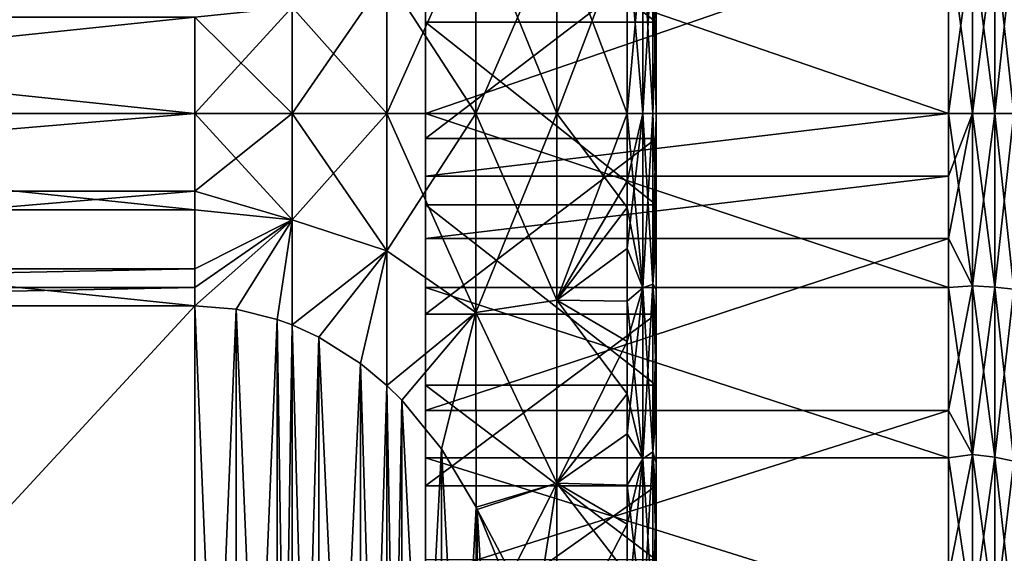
# Model space of a CAD drawing. Header units: metres. Extents: x -82 to 67, y -109 to 109.
# Tile 27 of 216: x -39.54 to -31, y -80.32 to -75.69. Entities that reach past the tile are written whole.
import ezdxf

# ---------------------------------------------------------------- set-up
doc = ezdxf.new("R2010")
doc.units = ezdxf.units.M
doc.layers.add('solid_21_382_010_XXX', color=7, linetype='CONTINUOUS')

msp = doc.modelspace()

# ---------------------------------------------------------------- linework, layer by layer
at = {"layer": 'solid_21_382_010_XXX'}
for points in [[(-34.02, -74.141197, -28.765785), (-34.02, -75.707756, -28.529648), (-36.02, -74.141312, -28.765759)], [(-36.02, -74.141312, -28.765759), (-36.02, -75.707832, -28.529642), (-36.02, -74.938423, -28.739521)], [(-34.02, -75.707756, -28.529648), (-36.02, -75.707832, -28.529642), (-36.02, -74.141312, -28.765759)], [(-34.02, -74.920853, -28.572021), (-34.02, -75.707756, -28.529648), (-34.02, -74.141197, -28.765785)], [(-36.355381, -75.308289, -51.758797), (-35.582653, -74.773849, -51.344631), (-35.582653, -76.499916, -51.465702)], [(-35.582653, -74.773895, -26.855364), (-36.355381, -76.5, -26.385231), (-35.582653, -76.5, -26.734299)], [(-35.582653, -74.773895, -26.855364), (-36.355381, -75.308334, -26.441198), (-36.355381, -76.5, -26.385231)], [(-35.582653, -74.773849, -51.344631), (-34.88002, -76.499916, -50.991085), (-35.582653, -76.499916, -51.465702)], [(-34.88002, -74.880753, -50.880318), (-34.88002, -76.499916, -50.991085), (-35.582653, -74.773849, -51.344631)], [(-34.88002, -74.880836, -27.31967), (-35.582653, -74.773895, -26.855364), (-35.582653, -76.5, -26.734299)], [(-34.88002, -74.880836, -27.31967), (-35.582653, -76.5, -26.734299), (-34.88002, -76.5, -27.208916)], [(-34.88002, -74.880753, -50.880318), (-34.27, -74.893105, -50.292427), (-34.269932, -76.499924, -50.407112)], [(-34.88002, -74.880753, -50.880318), (-34.269932, -76.499924, -50.407112), (-34.88002, -76.499916, -50.991085)], [(-34.88002, -74.880836, -27.31967), (-34.88002, -76.5, -27.208916), (-34.27, -74.893181, -27.907562)], [(-34.88002, -76.5, -27.208916), (-34.269932, -76.5, -27.792889), (-34.27, -74.893181, -27.907562)], [(-34.133831, -76.499924, -50.209114), (-34.269932, -76.499924, -50.407112), (-34.27, -74.893105, -50.292427)], [(-34.133831, -74.987236, -50.105633), (-34.133831, -76.499924, -50.209114), (-34.27, -74.893105, -50.292427)], [(-34.133831, -74.987312, -28.094357), (-34.27, -74.893181, -27.907562), (-34.269932, -76.5, -27.792889)], [(-36.02, -76.5, -28.622499), (-31.48188, -76.5, -28.622499), (-31.48188, -74.938408, -28.739525)], [(-36.02, -74.938423, -28.739521), (-36.02, -76.5, -28.622499), (-31.48188, -74.938408, -28.739525)], [(-36.02, -75.707832, -28.529642), (-36.02, -76.5, -28.622499), (-36.02, -74.938423, -28.739521)], [(-36.02, -74.938431, -49.46048), (-31.48188, -74.938492, -49.460487), (-31.48188, -76.500015, -49.577499)], [(-36.02, -76.5, -49.577499), (-36.02, -74.938431, -49.46048), (-31.48188, -76.500015, -49.577499)], [(-36.02, -75.186424, -49.61829), (-36.02, -74.938431, -49.46048), (-36.02, -76.5, -49.577499)], [(-34.133831, -76.5, -27.990887), (-34.133831, -74.987312, -28.094357), (-34.269932, -76.5, -27.792889)], [(-34.048801, -76.499924, -49.984016), (-34.133831, -76.499924, -50.209114), (-34.133831, -74.987236, -50.105633)], [(-34.048801, -75.017883, -49.882633), (-34.048801, -76.499924, -49.984016), (-34.133831, -74.987236, -50.105633)], [(-34.048801, -75.01796, -28.317356), (-34.133831, -74.987312, -28.094357), (-34.133831, -76.5, -27.990887)], [(-34.048801, -75.01796, -28.317356), (-34.02, -75.711418, -28.483498), (-34.02, -74.920853, -28.572021)], [(-34.048801, -75.017883, -49.882633), (-34.02, -74.920876, -49.627983), (-34.02, -75.711411, -49.716503)], [(-34.02, -74.920853, -28.572021), (-34.02, -75.711418, -28.483498), (-34.02, -75.707756, -28.529648)], [(-34.02, -75.711411, -49.716503), (-34.02, -74.920876, -49.627983), (-34.02, -75.186417, -49.61829)], [(-31.48188, -74.938408, -28.739525), (-31.48188, -76.5, -28.622499), (-31.274818, -75.005013, -28.702162)], [(-31.48188, -74.938492, -49.460487), (-31.274818, -76.500076, -49.604763), (-31.48188, -76.500015, -49.577499)], [(-31.48188, -74.938492, -49.460487), (-31.274818, -75.005089, -49.497849), (-31.274818, -76.500076, -49.604763)], [(-31.081686, -74.993622, -28.622948), (-31.274818, -76.5, -28.59524), (-31.081686, -76.5, -28.515209)], [(-31.274818, -75.005013, -28.702162), (-31.274818, -76.5, -28.59524), (-31.081686, -74.993622, -28.622948)], [(-31.274818, -75.005089, -49.497849), (-31.081686, -74.993698, -49.577065), (-31.081686, -76.500076, -49.684792)], [(-30.915884, -74.975502, -28.496908), (-31.081686, -76.5, -28.515209), (-30.915884, -76.5, -28.387875)], [(-31.081686, -74.993622, -28.622948), (-31.081686, -76.5, -28.515209), (-30.915884, -74.975502, -28.496908)], [(-31.081686, -74.993698, -49.577065), (-30.915884, -74.975578, -49.703102), (-30.915884, -76.500076, -49.812126)], [(-31.081686, -74.993698, -49.577065), (-30.915884, -76.500076, -49.812126), (-31.081686, -76.500076, -49.684792)], [(-34.048801, -75.01796, -28.317356), (-34.133831, -76.5, -27.990887), (-34.048801, -76.5, -28.215982)], [(-34.048801, -75.017883, -49.882633), (-34.02, -75.711411, -49.716503), (-34.02, -76.5, -49.745609)], [(-34.048801, -75.017883, -49.882633), (-34.02, -76.5, -49.745609), (-34.048801, -76.499924, -49.984016)], [(-34.048801, -75.01796, -28.317356), (-34.048801, -76.5, -28.215982), (-34.02, -75.711418, -28.483498)], [(-31.274818, -75.005013, -28.702162), (-31.48188, -76.5, -28.622499), (-31.274818, -76.5, -28.59524)], [(-31.274818, -75.005089, -49.497849), (-31.081686, -76.500076, -49.684792), (-31.274818, -76.500076, -49.604763)], [(-34.02, -75.186417, -49.61829), (-36.02, -75.186424, -49.61829), (-36.02, -76.716354, -49.697788)], [(-34.02, -76.716354, -49.697788), (-34.02, -75.186417, -49.61829), (-36.02, -76.716354, -49.697788)], [(-36.02, -76.716354, -49.697788), (-36.02, -75.186424, -49.61829), (-36.02, -76.5, -49.577499)], [(-34.02, -75.711411, -49.716503), (-34.02, -75.186417, -49.61829), (-34.02, -76.716354, -49.697788)], [(-37.17598, -75.576401, -51.995213), (-36.355381, -75.308289, -51.758797), (-36.355381, -76.499908, -51.81477)], [(-36.355381, -75.308334, -26.441198), (-37.17598, -76.5, -26.171753), (-36.355381, -76.5, -26.385231)], [(-36.355381, -75.308334, -26.441198), (-37.17598, -75.576447, -26.204782), (-37.17598, -76.5, -26.171753)], [(-36.355381, -75.308289, -51.758797), (-35.582653, -76.499916, -51.465702), (-36.355381, -76.499908, -51.81477)], [(-38.02, -75.663269, -52.073044), (-37.17598, -75.576401, -51.995213), (-37.17598, -76.499908, -52.028248)], [(-37.17598, -75.576447, -26.204782), (-38.02, -76.5, -26.1), (-37.17598, -76.5, -26.171753)], [(-37.17598, -75.576447, -26.204782), (-38.02, -75.663269, -26.126955), (-38.02, -76.5, -26.1)], [(-37.17598, -75.576401, -51.995213), (-36.355381, -76.499908, -51.81477), (-37.17598, -76.499908, -52.028248)], [(-46.02, -76.5, -26.1), (-38.02, -76.5, -26.1), (-38.02, -75.663269, -26.126955)], [(-46.02, -75.663322, -52.073048), (-38.02, -75.663269, -52.073044), (-38.02, -76.5, -52.099998)], [(-46.02, -75.663269, -26.126955), (-46.02, -76.5, -26.1), (-38.02, -75.663269, -26.126955)], [(-46.02, -76.5, -52.099998), (-46.02, -75.663322, -52.073048), (-38.02, -76.5, -52.099998)], [(-38.02, -75.663269, -52.073044), (-37.17598, -76.499908, -52.028248), (-38.02, -76.5, -52.099998)], [(-34.02, -75.707756, -28.529648), (-34.02, -77.292168, -28.529642), (-36.02, -75.707832, -28.529642)], [(-36.02, -75.707832, -28.529642), (-36.02, -77.043694, -28.636616), (-36.02, -76.5, -28.622499)], [(-36.02, -75.707832, -28.529642), (-36.02, -78.858803, -28.765785), (-36.02, -77.043694, -28.636616)], [(-36.02, -75.707832, -28.529642), (-36.02, -77.292244, -28.529648), (-36.02, -78.858803, -28.765785)], [(-34.02, -77.292168, -28.529642), (-36.02, -77.292244, -28.529648), (-36.02, -75.707832, -28.529642)], [(-34.048801, -76.5, -28.215982), (-34.02, -76.499992, -28.454391), (-34.02, -75.711418, -28.483498)], [(-34.02, -77.052422, -28.468575), (-34.02, -77.292168, -28.529642), (-34.02, -75.707756, -28.529648)], [(-34.02, -75.711418, -28.483498), (-34.02, -76.499992, -28.454391), (-34.02, -75.707756, -28.529648)], [(-34.02, -77.052422, -28.468575), (-34.02, -75.707756, -28.529648), (-34.02, -76.499992, -28.454391)], [(-34.02, -76.5, -49.745609), (-34.02, -75.711411, -49.716503), (-34.02, -76.716354, -49.697788)], [(-46.02, -77.174591, -26.117514), (-38.02, -77.174591, -26.117516), (-38.02, -76.5, -26.1)], [(-46.02, -76.5, -26.1), (-46.02, -77.174591, -26.117514), (-38.02, -76.5, -26.1)], [(-46.02, -76.5, -52.099998), (-38.02, -76.5, -52.099998), (-38.02, -77.336678, -52.073048)], [(-46.02, -77.336731, -52.073044), (-46.02, -76.5, -52.099998), (-38.02, -77.336678, -52.073048)], [(-38.02, -76.5, -52.099998), (-37.17598, -76.499908, -52.028248), (-37.17598, -77.423508, -51.99522)], [(-38.02, -77.174591, -26.117516), (-37.17598, -76.5, -26.171753), (-38.02, -76.5, -26.1)], [(-38.02, -77.174591, -26.117516), (-37.17598, -77.423553, -26.204782), (-37.17598, -76.5, -26.171753)], [(-38.02, -77.336678, -52.073048), (-38.02, -76.5, -52.099998), (-37.17598, -77.423508, -51.99522)], [(-37.17598, -76.499908, -52.028248), (-36.355381, -76.499908, -51.81477), (-36.355381, -77.69162, -51.758808)], [(-37.17598, -77.423508, -51.99522), (-37.17598, -76.499908, -52.028248), (-36.355381, -77.69162, -51.758808)], [(-36.355381, -76.5, -26.385231), (-37.17598, -76.5, -26.171753), (-37.17598, -77.423553, -26.204782)], [(-36.355381, -77.691666, -26.441198), (-36.355381, -76.5, -26.385231), (-37.17598, -77.423553, -26.204782)], [(-36.355381, -76.499908, -51.81477), (-35.582653, -76.499916, -51.465702), (-35.582653, -78.226059, -51.344643)], [(-36.355381, -77.69162, -51.758808), (-36.355381, -76.499908, -51.81477), (-35.582653, -78.226059, -51.344643)], [(-35.582653, -76.5, -26.734299), (-36.355381, -76.5, -26.385231), (-36.355381, -77.691666, -26.441198)], [(-35.582653, -78.226112, -26.855364), (-35.582653, -76.5, -26.734299), (-36.355381, -77.691666, -26.441198)], [(-36.02, -77.043694, -28.636616), (-31.48188, -77.043694, -28.636616), (-31.48188, -76.5, -28.622499)], [(-36.02, -77.043694, -28.636616), (-31.48188, -76.5, -28.622499), (-36.02, -76.5, -28.622499)], [(-36.02, -76.5, -49.577499), (-31.48188, -76.500015, -49.577499), (-31.48188, -78.010361, -49.468067)], [(-36.02, -78.010353, -49.468067), (-36.02, -76.5, -49.577499), (-31.48188, -78.010361, -49.468067)], [(-36.02, -78.241821, -49.555912), (-36.02, -76.5, -49.577499), (-36.02, -78.010353, -49.468067)], [(-36.02, -78.241821, -49.555912), (-36.02, -76.716354, -49.697788), (-36.02, -76.5, -49.577499)], [(-35.582653, -76.499916, -51.465702), (-34.88002, -76.499916, -50.991085), (-34.88002, -78.119087, -50.880341)], [(-35.582653, -78.226059, -51.344643), (-35.582653, -76.499916, -51.465702), (-34.88002, -78.119087, -50.880341)], [(-34.88002, -76.5, -27.208916), (-35.582653, -76.5, -26.734299), (-35.582653, -78.226112, -26.855364)], [(-34.88002, -78.119171, -27.319672), (-34.88002, -76.5, -27.208916), (-35.582653, -78.226112, -26.855364)], [(-34.88002, -76.499916, -50.991085), (-34.269932, -76.499924, -50.407112), (-34.270004, -77.314766, -50.3778)], [(-34.88002, -76.499916, -50.991085), (-34.270004, -77.314766, -50.3778), (-34.88002, -78.119087, -50.880341)], [(-34.88002, -78.119171, -27.319672), (-34.270008, -77.086746, -27.808035), (-34.269932, -76.5, -27.792889)], [(-34.88002, -78.119171, -27.319672), (-34.269932, -76.5, -27.792889), (-34.88002, -76.5, -27.208916)], [(-34.270008, -77.086746, -27.808035), (-34.133831, -76.5, -27.990887), (-34.269932, -76.5, -27.792889)], [(-34.270008, -77.086746, -27.808035), (-34.269932, -77.671906, -27.853781), (-34.133831, -76.5, -27.990887)], [(-34.133831, -78.012619, -50.105652), (-34.270004, -77.314766, -50.3778), (-34.269932, -76.499924, -50.407112)], [(-34.133831, -78.012619, -50.105652), (-34.269932, -76.499924, -50.407112), (-34.133831, -76.499924, -50.209114)], [(-34.133831, -78.012695, -28.094357), (-34.133831, -76.5, -27.990887), (-34.269932, -77.671906, -27.853781)], [(-34.048801, -77.981964, -49.882652), (-34.133831, -76.499924, -50.209114), (-34.048801, -76.499924, -49.984016)], [(-34.048801, -77.981964, -49.882652), (-34.133831, -78.012619, -50.105652), (-34.133831, -76.499924, -50.209114)], [(-34.133831, -78.012695, -28.094357), (-34.048801, -76.5, -28.215982), (-34.133831, -76.5, -27.990887)], [(-34.048801, -77.98204, -28.317356), (-34.048801, -76.5, -28.215982), (-34.133831, -78.012695, -28.094357)], [(-34.048801, -76.499924, -49.984016), (-34.02, -76.5, -49.745609), (-34.02, -77.262398, -49.718414)], [(-34.048801, -77.981964, -49.882652), (-34.048801, -76.499924, -49.984016), (-34.02, -77.262398, -49.718414)], [(-34.048801, -77.98204, -28.317356), (-34.02, -77.052422, -28.468575), (-34.02, -76.499992, -28.454391)], [(-34.048801, -77.98204, -28.317356), (-34.02, -76.499992, -28.454391), (-34.048801, -76.5, -28.215982)], [(-34.02, -77.262398, -49.718414), (-34.02, -76.5, -49.745609), (-34.02, -76.716354, -49.697788)], [(-31.48188, -77.585922, -28.678926), (-31.274818, -77.99498, -28.702162), (-31.274818, -76.5, -28.59524)], [(-31.48188, -77.043694, -28.636616), (-31.274818, -76.5, -28.59524), (-31.48188, -76.5, -28.622499)], [(-31.48188, -77.043694, -28.636616), (-31.48188, -77.585922, -28.678926), (-31.274818, -76.5, -28.59524)], [(-31.48188, -76.500015, -49.577499), (-31.274818, -76.500076, -49.604763), (-31.274818, -77.995056, -49.497829)], [(-31.48188, -78.010361, -49.468067), (-31.48188, -76.500015, -49.577499), (-31.274818, -77.995056, -49.497829)], [(-31.274818, -77.99498, -28.702162), (-31.081686, -78.006371, -28.622946), (-31.081686, -76.5, -28.515209)], [(-31.274818, -77.99498, -28.702162), (-31.081686, -76.5, -28.515209), (-31.274818, -76.5, -28.59524)], [(-31.274818, -76.500076, -49.604763), (-31.081686, -76.500076, -49.684792), (-31.081686, -78.006447, -49.577042)], [(-31.274818, -77.995056, -49.497829), (-31.274818, -76.500076, -49.604763), (-31.081686, -78.006447, -49.577042)], [(-31.081686, -78.006371, -28.622946), (-30.915884, -78.02449, -28.496908), (-30.915884, -76.5, -28.387875)], [(-31.081686, -78.006371, -28.622946), (-30.915884, -76.5, -28.387875), (-31.081686, -76.5, -28.515209)], [(-31.081686, -76.500076, -49.684792), (-30.915884, -76.500076, -49.812126), (-30.915884, -78.024567, -49.703083)], [(-31.081686, -78.006447, -49.577042), (-31.081686, -76.500076, -49.684792), (-30.915884, -78.024567, -49.703083)], [(-34.02, -76.716354, -49.697788), (-36.02, -76.716354, -49.697788), (-36.02, -78.241821, -49.555912)], [(-34.02, -78.241821, -49.555912), (-34.02, -76.716354, -49.697788), (-36.02, -78.241821, -49.555912)], [(-34.02, -77.262398, -49.718414), (-34.02, -76.716354, -49.697788), (-34.02, -78.241821, -49.555912)], [(-36.02, -77.585922, -28.678926), (-31.48188, -77.585922, -28.678926), (-31.48188, -77.043694, -28.636616)], [(-36.02, -77.043694, -28.636616), (-36.02, -77.585922, -28.678926), (-31.48188, -77.043694, -28.636616)], [(-36.02, -78.858803, -28.765785), (-36.02, -77.585922, -28.678926), (-36.02, -77.043694, -28.636616)], [(-34.88002, -78.119171, -27.319672), (-34.269932, -77.671906, -27.853781), (-34.270008, -77.086746, -27.808035)], [(-34.048801, -77.98204, -28.317356), (-34.02, -77.603348, -28.511723), (-34.02, -77.052422, -28.468575)], [(-34.02, -77.052422, -28.468575), (-34.02, -77.603348, -28.511723), (-34.02, -77.292168, -28.529642)], [(-46.02, -77.847359, -26.170012), (-38.02, -77.847366, -26.170012), (-38.02, -77.174591, -26.117516)], [(-46.02, -77.174591, -26.117514), (-46.02, -77.847359, -26.170012), (-38.02, -77.174591, -26.117516)], [(-38.02, -77.174591, -26.117516), (-38.02, -77.847366, -26.170012), (-37.17598, -77.423553, -26.204782)], [(-34.02, -77.292168, -28.529642), (-34.02, -78.858688, -28.765759), (-36.02, -77.292244, -28.529648)], [(-34.02, -78.858688, -28.765759), (-36.02, -78.858803, -28.765785), (-36.02, -77.292244, -28.529648)], [(-34.048801, -77.981964, -49.882652), (-34.02, -77.262398, -49.718414), (-34.02, -78.027168, -49.635643)], [(-34.02, -78.027168, -49.635643), (-34.02, -77.262398, -49.718414), (-34.02, -78.241821, -49.555912)], [(-34.02, -78.358833, -28.61779), (-34.02, -78.858688, -28.765759), (-34.02, -77.292168, -28.529642)], [(-34.02, -77.603348, -28.511723), (-34.02, -78.358833, -28.61779), (-34.02, -77.292168, -28.529642)], [(-46.02, -77.336731, -52.073044), (-38.02, -77.336678, -52.073048), (-38.02, -78.16996, -51.992252)], [(-46.02, -77.336731, -52.073044), (-38.02, -78.16996, -51.992252), (-46.02, -78.16996, -51.992252)], [(-38.02, -78.16996, -51.992252), (-38.02, -77.336678, -52.073048), (-37.17598, -77.423508, -51.99522)], [(-34.88002, -78.119087, -50.880341), (-34.270004, -77.314766, -50.3778), (-34.27, -78.127518, -50.289448)], [(-34.133831, -78.012619, -50.105652), (-34.27, -78.127518, -50.289448), (-34.270004, -77.314766, -50.3778)], [(-37.663734, -78.19857, -51.975735), (-38.02, -78.16996, -51.992252), (-37.17598, -77.423508, -51.99522)], [(-38.02, -78.169968, -26.20775), (-37.663731, -78.19857, -26.224264), (-37.17598, -77.423553, -26.204782)], [(-38.02, -78.008797, -26.187853), (-38.02, -78.169968, -26.20775), (-37.17598, -77.423553, -26.204782)], [(-38.02, -77.847366, -26.170012), (-38.02, -78.008797, -26.187853), (-37.17598, -77.423553, -26.204782)], [(-37.305885, -78.286629, -51.924896), (-37.663734, -78.19857, -51.975735), (-37.17598, -77.423508, -51.99522)], [(-37.663731, -78.19857, -26.224264), (-37.305874, -78.286629, -26.275105), (-37.17598, -77.423553, -26.204782)], [(-37.305885, -78.286629, -51.924896), (-37.17598, -77.423508, -51.99522), (-37.176815, -78.333771, -51.897675)], [(-37.305874, -78.286629, -26.275105), (-37.176815, -78.333771, -26.302324), (-37.17598, -77.423553, -26.204782)], [(-37.176815, -78.333771, -51.897675), (-37.17598, -77.423508, -51.99522), (-36.355381, -77.69162, -51.758808)], [(-36.355381, -77.691666, -26.441198), (-37.17598, -77.423553, -26.204782), (-37.176815, -78.333771, -26.302324)], [(-36.02, -79.076797, -28.944305), (-31.48188, -79.07679, -28.944305), (-31.48188, -77.585922, -28.678926)], [(-36.02, -77.585922, -28.678926), (-36.02, -79.076797, -28.944305), (-31.48188, -77.585922, -28.678926)], [(-36.02, -78.858803, -28.765785), (-36.02, -79.076797, -28.944305), (-36.02, -77.585922, -28.678926)], [(-34.048801, -77.98204, -28.317356), (-34.02, -78.358833, -28.61779), (-34.02, -77.603348, -28.511723)], [(-31.48188, -77.585922, -28.678926), (-31.48188, -79.07679, -28.944305), (-31.274818, -77.99498, -28.702162)], [(-36.945511, -78.44014, -51.836266), (-37.176815, -78.333771, -51.897675), (-36.355381, -77.69162, -51.758808)], [(-36.945499, -78.440147, -26.363739), (-36.355381, -77.691666, -26.441198), (-37.176815, -78.333771, -26.302324)], [(-36.583794, -78.669296, -51.703964), (-36.945511, -78.44014, -51.836266), (-36.355381, -77.69162, -51.758808)], [(-36.945499, -78.440147, -26.363739), (-36.583782, -78.669304, -26.49604), (-36.355381, -77.691666, -26.441198)], [(-36.583794, -78.669296, -51.703964), (-36.355381, -77.69162, -51.758808), (-36.355591, -78.859871, -51.593933)], [(-36.583782, -78.669304, -26.49604), (-36.355595, -78.859871, -26.606066), (-36.355381, -77.691666, -26.441198)], [(-35.582653, -78.226112, -26.855364), (-36.355381, -77.691666, -26.441198), (-36.355595, -78.859871, -26.606066)], [(-36.355591, -78.859871, -51.593933), (-36.355381, -77.69162, -51.758808), (-35.582653, -78.226059, -51.344643)], [(-34.88002, -78.119171, -27.319672), (-34.270004, -78.479324, -27.967394), (-34.269932, -77.671906, -27.853781)], [(-34.133831, -78.012695, -28.094357), (-34.269932, -77.671906, -27.853781), (-34.270004, -78.479324, -27.967394)], [(-46.02, -77.847359, -26.170012), (-46.02, -78.008789, -26.187853), (-38.02, -77.847366, -26.170012)], [(-46.02, -78.008789, -26.187853), (-38.02, -78.008797, -26.187853), (-38.02, -77.847366, -26.170012)], [(-34.048801, -77.981964, -49.882652), (-34.048801, -79.436409, -49.580429), (-34.133831, -78.012619, -50.105652)], [(-34.048801, -77.98204, -28.317356), (-34.133831, -78.012695, -28.094357), (-34.133831, -79.497208, -28.402843)], [(-34.048801, -79.436478, -28.619593), (-34.048801, -77.98204, -28.317356), (-34.133831, -79.497208, -28.402843)], [(-34.048801, -77.981964, -49.882652), (-34.02, -78.027168, -49.635643), (-34.02, -78.786072, -49.497398)], [(-34.048801, -77.981964, -49.882652), (-34.02, -78.786072, -49.497398), (-34.048801, -79.436409, -49.580429)], [(-34.048801, -79.436478, -28.619593), (-34.02, -78.358833, -28.61779), (-34.048801, -77.98204, -28.317356)], [(-46.02, -78.008789, -26.187853), (-46.02, -78.169968, -26.20775), (-38.02, -78.008797, -26.187853)], [(-46.02, -78.169968, -26.20775), (-38.02, -78.169968, -26.20775), (-38.02, -78.008797, -26.187853)], [(-36.02, -78.010353, -49.468067), (-31.48188, -78.010361, -49.468067), (-31.48188, -79.489159, -49.142059)], [(-36.02, -79.489136, -49.142059), (-36.02, -78.010353, -49.468067), (-31.48188, -79.489159, -49.142059)], [(-36.02, -79.730789, -49.195641), (-36.02, -78.010353, -49.468067), (-36.02, -79.489136, -49.142059)], [(-36.02, -79.730789, -49.195641), (-36.02, -78.241821, -49.555912), (-36.02, -78.010353, -49.468067)], [(-34.133831, -78.012695, -28.094357), (-34.270004, -78.479324, -27.967394), (-34.27, -79.278542, -28.139515)], [(-34.133831, -78.012619, -50.105652), (-34.133831, -79.497131, -49.797176), (-34.27, -78.127518, -50.289448)], [(-34.133831, -79.497208, -28.402843), (-34.133831, -78.012695, -28.094357), (-34.27, -79.278542, -28.139515)], [(-34.048801, -79.436409, -49.580429), (-34.133831, -79.497131, -49.797176), (-34.133831, -78.012619, -50.105652)], [(-34.02, -78.786072, -49.497398), (-34.02, -78.027168, -49.635643), (-34.02, -78.241821, -49.555912)], [(-31.48188, -79.07679, -28.944305), (-31.274818, -79.459526, -29.020754), (-31.274818, -77.99498, -28.702162)], [(-31.48188, -78.010361, -49.468067), (-31.274818, -77.995056, -49.497829), (-31.274818, -79.459595, -49.179226)], [(-31.48188, -79.489159, -49.142059), (-31.48188, -78.010361, -49.468067), (-31.274818, -79.459595, -49.179226)], [(-31.274818, -77.99498, -28.702162), (-31.274818, -79.459526, -29.020754), (-31.081686, -78.006371, -28.622946)], [(-31.274818, -77.995056, -49.497829), (-31.081686, -78.006447, -49.577042), (-31.081686, -79.482147, -49.256016)], [(-31.274818, -79.459595, -49.179226), (-31.274818, -77.995056, -49.497829), (-31.081686, -79.482147, -49.256016)], [(-31.274818, -79.459526, -29.020754), (-31.081686, -79.482071, -28.943964), (-31.081686, -78.006371, -28.622946)], [(-31.081686, -78.006371, -28.622946), (-31.081686, -79.482071, -28.943964), (-30.915884, -78.02449, -28.496908)], [(-31.081686, -78.006447, -49.577042), (-30.915884, -78.024567, -49.703083), (-30.915884, -79.518021, -49.378189)], [(-31.081686, -79.482147, -49.256016), (-31.081686, -78.006447, -49.577042), (-30.915884, -79.518021, -49.378189)], [(-31.081686, -79.482071, -28.943964), (-30.915884, -79.517944, -28.821789), (-30.915884, -78.02449, -28.496908)], [(-35.582653, -78.226059, -51.344643), (-34.88002, -78.119087, -50.880341), (-34.88002, -79.708099, -50.550152)], [(-34.88002, -79.708183, -27.649872), (-34.88002, -78.119171, -27.319672), (-35.582653, -78.226112, -26.855364)], [(-34.88002, -78.119087, -50.880341), (-34.27, -78.127518, -50.289448), (-34.27, -78.93248, -50.142445)], [(-34.88002, -78.119087, -50.880341), (-34.27, -78.93248, -50.142445), (-34.88002, -79.708099, -50.550152)], [(-34.88002, -79.708183, -27.649872), (-34.270004, -78.479324, -27.967394), (-34.88002, -78.119171, -27.319672)], [(-34.133831, -79.497131, -49.797176), (-34.27, -78.93248, -50.142445), (-34.27, -78.127518, -50.289448)], [(-46.02, -86.830109, -46.992317), (-38.02, -78.16996, -51.992252), (-38.02, -86.830109, -46.992317)], [(-46.02, -86.830109, -46.992317), (-46.02, -78.16996, -51.992252), (-38.02, -78.16996, -51.992252)], [(-46.02, -78.169968, -26.20775), (-38.02, -86.830185, -31.207727), (-38.02, -78.169968, -26.20775)], [(-46.02, -86.830185, -31.207727), (-38.02, -86.830185, -31.207727), (-46.02, -78.169968, -26.20775)], [(-38.02, -86.830109, -46.992317), (-38.02, -78.16996, -51.992252), (-37.663734, -78.19857, -51.975735)], [(-37.663746, -86.80143, -31.191128), (-37.663731, -78.19857, -26.224264), (-38.02, -78.169968, -26.20775)], [(-37.663746, -86.80143, -31.191128), (-38.02, -78.169968, -26.20775), (-38.02, -86.830185, -31.207727)], [(-38.02, -86.830109, -46.992317), (-37.663734, -78.19857, -51.975735), (-37.663738, -86.80143, -47.008873)], [(-37.305897, -86.713379, -31.140289), (-37.663731, -78.19857, -26.224264), (-37.663746, -86.80143, -31.191128)], [(-37.663738, -86.80143, -47.008873), (-37.663734, -78.19857, -51.975735), (-37.305885, -78.286629, -51.924896)], [(-37.305897, -86.713379, -31.140289), (-37.305874, -78.286629, -26.275105), (-37.663731, -78.19857, -26.224264)], [(-36.224743, -78.988335, -26.680235), (-35.582653, -78.226112, -26.855364), (-36.355595, -78.859871, -26.606066)], [(-36.224758, -78.988319, -51.519772), (-36.355591, -78.859871, -51.593933), (-35.582653, -78.226059, -51.344643)], [(-35.880833, -79.40976, -51.276459), (-36.224758, -78.988319, -51.519772), (-35.582653, -78.226059, -51.344643)], [(-36.224743, -78.988335, -26.680235), (-35.880806, -79.409798, -26.923565), (-35.582653, -78.226112, -26.855364)], [(-34.02, -78.241821, -49.555912), (-36.02, -78.241821, -49.555912), (-36.02, -79.730789, -49.195641)], [(-34.02, -79.730789, -49.195644), (-34.02, -78.241821, -49.555912), (-36.02, -79.730789, -49.195641)], [(-35.880833, -79.40976, -51.276459), (-35.582653, -78.226059, -51.344643), (-35.582024, -79.9161, -50.984119)], [(-35.880806, -79.409798, -26.923565), (-35.582024, -79.9161, -27.215881), (-35.582653, -78.226112, -26.855364)], [(-35.582024, -79.9161, -50.984119), (-35.582653, -78.226059, -51.344643), (-34.88002, -79.708099, -50.550152)], [(-34.88002, -79.708183, -27.649872), (-35.582653, -78.226112, -26.855364), (-35.582024, -79.9161, -27.215881)], [(-34.02, -78.786072, -49.497398), (-34.02, -78.241821, -49.555912), (-34.02, -79.730789, -49.195644)], [(-37.663738, -86.80143, -47.008873), (-37.305885, -78.286629, -51.924896), (-37.305882, -86.713371, -47.059715)], [(-37.176815, -86.666229, -31.113068), (-37.305874, -78.286629, -26.275105), (-37.305897, -86.713379, -31.140289)], [(-37.305882, -86.713371, -47.059715), (-37.305885, -78.286629, -51.924896), (-37.176815, -78.333771, -51.897675)], [(-37.176815, -86.666229, -31.113068), (-37.176815, -78.333771, -26.302324), (-37.305874, -78.286629, -26.275105)], [(-37.305882, -86.713371, -47.059715), (-37.176815, -78.333771, -51.897675), (-37.176815, -86.666229, -47.086933)], [(-36.945522, -86.55986, -31.051659), (-36.945499, -78.440147, -26.363739), (-37.176815, -78.333771, -26.302324)], [(-36.945522, -86.55986, -31.051659), (-37.176815, -78.333771, -26.302324), (-37.176815, -86.666229, -31.113068)], [(-37.176815, -86.666229, -47.086933), (-37.176815, -78.333771, -51.897675), (-36.945511, -78.44014, -51.836266)], [(-34.048801, -79.436478, -28.619593), (-34.02, -79.110901, -28.779381), (-34.02, -78.358833, -28.61779)], [(-34.02, -78.358833, -28.61779), (-34.02, -79.110901, -28.779381), (-34.02, -78.858688, -28.765759)], [(-37.176815, -86.666229, -47.086933), (-36.945511, -78.44014, -51.836266), (-36.945507, -86.559853, -47.148346)], [(-36.583805, -86.330711, -30.919359), (-36.945499, -78.440147, -26.363739), (-36.945522, -86.55986, -31.051659)], [(-36.945507, -86.559853, -47.148346), (-36.945511, -78.44014, -51.836266), (-36.583794, -78.669296, -51.703964)], [(-36.583805, -86.330711, -30.919359), (-36.583782, -78.669304, -26.49604), (-36.945499, -78.440147, -26.363739)], [(-34.88002, -79.708183, -27.649872), (-34.27, -79.278542, -28.139515), (-34.270004, -78.479324, -27.967394)], [(-36.945507, -86.559853, -47.148346), (-36.583794, -78.669296, -51.703964), (-36.58379, -86.330704, -47.280647)], [(-36.355591, -86.140129, -30.809324), (-36.583782, -78.669304, -26.49604), (-36.583805, -86.330711, -30.919359)], [(-36.58379, -86.330704, -47.280647), (-36.583794, -78.669296, -51.703964), (-36.355591, -78.859871, -51.593933)], [(-36.355591, -86.140129, -30.809324), (-36.355595, -78.859871, -26.606066), (-36.583782, -78.669304, -26.49604)], [(-34.048801, -79.436409, -49.580429), (-34.02, -78.786072, -49.497398), (-34.02, -79.532021, -49.304848)], [(-34.02, -79.532021, -49.304848), (-34.02, -78.786072, -49.497398), (-34.02, -79.730789, -49.195644)], [(-36.58379, -86.330704, -47.280647), (-36.355591, -78.859871, -51.593933), (-36.355595, -86.140129, -47.390675)], [(-36.22477, -86.011688, -30.73517), (-36.224743, -78.988335, -26.680235), (-36.355595, -78.859871, -26.606066)], [(-36.22477, -86.011688, -30.73517), (-36.355595, -78.859871, -26.606066), (-36.355591, -86.140129, -30.809324)], [(-36.355595, -86.140129, -47.390675), (-36.355591, -78.859871, -51.593933), (-36.224758, -78.988319, -51.519772)], [(-34.02, -78.858688, -28.765759), (-34.02, -80.372559, -29.232716), (-36.02, -78.858803, -28.765785)], [(-36.02, -78.858803, -28.765785), (-36.02, -80.372643, -29.232748), (-36.02, -79.076797, -28.944305)], [(-34.02, -80.372559, -29.232716), (-36.02, -80.372643, -29.232748), (-36.02, -78.858803, -28.765785)], [(-34.02, -79.851395, -28.995537), (-34.02, -80.372559, -29.232716), (-34.02, -78.858688, -28.765759)], [(-34.02, -79.110901, -28.779381), (-34.02, -79.851395, -28.995537), (-34.02, -78.858688, -28.765759)], [(-36.355595, -86.140129, -47.390675), (-36.224758, -78.988319, -51.519772), (-36.224751, -86.011673, -47.46484)], [(-35.88084, -85.590256, -30.491858), (-36.224743, -78.988335, -26.680235), (-36.22477, -86.011688, -30.73517)], [(-36.224751, -86.011673, -47.46484), (-36.224758, -78.988319, -51.519772), (-35.880833, -79.40976, -51.276459)], [(-35.88084, -85.590256, -30.491858), (-35.880806, -79.409798, -26.923565), (-36.224743, -78.988335, -26.680235)], [(-34.88002, -79.708099, -50.550152), (-34.27, -78.93248, -50.142445), (-34.27, -79.724289, -49.937733)], [(-34.133831, -79.497131, -49.797176), (-34.27, -79.724289, -49.937733), (-34.27, -78.93248, -50.142445)], [(-36.02, -80.513832, -29.421824), (-31.48188, -80.51384, -29.421822), (-31.48188, -79.07679, -28.944305)], [(-36.02, -79.076797, -28.944305), (-36.02, -80.513832, -29.421824), (-31.48188, -79.07679, -28.944305)], [(-36.02, -80.372643, -29.232748), (-36.02, -80.513832, -29.421824), (-36.02, -79.076797, -28.944305)], [(-31.48188, -79.07679, -28.944305), (-31.48188, -80.51384, -29.421822), (-31.274818, -79.459526, -29.020754)], [(-34.048801, -79.436478, -28.619593), (-34.02, -79.851395, -28.995537), (-34.02, -79.110901, -28.779381)], [(-34.88002, -79.708183, -27.649872), (-34.27, -80.063934, -28.369162), (-34.27, -79.278542, -28.139515)], [(-34.133831, -79.497208, -28.402843), (-34.27, -79.278542, -28.139515), (-34.27, -80.063934, -28.369162)], [(-36.224751, -86.011673, -47.46484), (-35.880833, -79.40976, -51.276459), (-35.880814, -85.590218, -47.708168)], [(-35.88084, -85.590256, -30.491858), (-35.582024, -85.0839, -30.199511), (-35.880806, -79.409798, -26.923565)], [(-35.880814, -85.590218, -47.708168), (-35.880833, -79.40976, -51.276459), (-35.582024, -79.9161, -50.984119)], [(-35.582024, -85.0839, -30.199511), (-35.582024, -79.9161, -27.215881), (-35.880806, -79.409798, -26.923565)], [(-34.048801, -79.436409, -49.580429), (-34.048801, -80.836143, -49.08297), (-34.133831, -79.497131, -49.797176)], [(-34.048801, -79.436478, -28.619593), (-34.133831, -79.497208, -28.402843), (-34.133831, -80.925896, -28.910599)], [(-34.048801, -80.836212, -29.11706), (-34.048801, -79.436478, -28.619593), (-34.133831, -80.925896, -28.910599)], [(-34.048801, -79.436409, -49.580429), (-34.02, -79.532021, -49.304848), (-34.02, -80.26133, -49.059139)], [(-34.048801, -79.436409, -49.580429), (-34.02, -80.26133, -49.059139), (-34.048801, -80.836143, -49.08297)], [(-34.048801, -80.836212, -29.11706), (-34.02, -79.851395, -28.995537), (-34.048801, -79.436478, -28.619593)], [(-36.02, -79.489136, -49.142059), (-31.48188, -79.489159, -49.142059), (-31.48188, -80.90551, -48.606285)], [(-36.02, -80.905533, -48.606277), (-36.02, -79.489136, -49.142059), (-31.48188, -80.90551, -48.606285)], [(-36.02, -81.152382, -48.624458), (-36.02, -79.489136, -49.142059), (-36.02, -80.905533, -48.606277)], [(-36.02, -81.152382, -48.624458), (-36.02, -79.730789, -49.195641), (-36.02, -79.489136, -49.142059)], [(-34.133831, -79.497131, -49.797176), (-34.133831, -80.925819, -49.289433), (-34.27, -79.724289, -49.937733)], [(-34.133831, -79.497208, -28.402843), (-34.27, -80.063934, -28.369162), (-34.27, -80.830261, -28.654839)], [(-34.133831, -80.925896, -28.910599), (-34.133831, -79.497208, -28.402843), (-34.27, -80.830261, -28.654839)], [(-34.048801, -80.836143, -49.08297), (-34.133831, -80.925819, -49.289433), (-34.133831, -79.497131, -49.797176)], [(-31.48188, -80.51384, -29.421822), (-31.274818, -80.863823, -29.544529), (-31.274818, -79.459526, -29.020754)], [(-31.48188, -79.489159, -49.142059), (-31.274818, -79.459595, -49.179226), (-31.274818, -80.863892, -48.655441)], [(-31.48188, -80.90551, -48.606285), (-31.48188, -79.489159, -49.142059), (-31.274818, -80.863892, -48.655441)], [(-31.274818, -79.459526, -29.020754), (-31.274818, -80.863823, -29.544529), (-31.081686, -79.482071, -28.943964)], [(-31.274818, -79.459595, -49.179226), (-31.081686, -79.482147, -49.256016), (-31.081686, -80.897141, -48.728237)], [(-31.274818, -80.863892, -48.655441), (-31.274818, -79.459595, -49.179226), (-31.081686, -80.897141, -48.728237)], [(-31.274818, -80.863823, -29.544529), (-31.081686, -80.897072, -29.471731), (-31.081686, -79.482071, -28.943964)], [(-31.081686, -79.482071, -28.943964), (-31.081686, -80.897072, -29.471731), (-30.915884, -79.517944, -28.821789)], [(-31.081686, -79.482147, -49.256016), (-30.915884, -79.518021, -49.378189), (-30.915884, -80.950035, -48.844067)], [(-31.081686, -80.897141, -48.728237), (-31.081686, -79.482147, -49.256016), (-30.915884, -80.950035, -48.844067)], [(-31.081686, -80.897072, -29.471731), (-30.915884, -80.949966, -29.355904), (-30.915884, -79.517944, -28.821789)], [(-34.02, -80.26133, -49.059139), (-34.02, -79.532021, -49.304848), (-34.02, -79.730789, -49.195644)], [(-34.02, -79.730789, -49.195644), (-36.02, -79.730789, -49.195641), (-36.02, -81.152382, -48.624458)], [(-34.02, -81.152382, -48.624458), (-34.02, -79.730789, -49.195644), (-36.02, -81.152382, -48.624458)], [(-35.571735, -79.93689, -50.972118), (-35.582024, -79.9161, -50.984119), (-34.88002, -79.708099, -50.550152)], [(-35.571705, -79.936943, -27.227915), (-34.88002, -79.708183, -27.649872), (-35.582024, -79.9161, -27.215881)], [(-35.571735, -79.93689, -50.972118), (-34.88002, -79.708099, -50.550152), (-34.88002, -81.23735, -50.006664)], [(-35.571705, -79.936943, -27.227915), (-35.315586, -80.568611, -27.592607), (-34.88002, -79.708183, -27.649872)], [(-35.315586, -80.568611, -27.592607), (-35.130299, -81.295036, -28.012011), (-34.88002, -79.708183, -27.649872)], [(-35.130299, -81.295036, -28.012011), (-34.88002, -81.237434, -28.193367), (-34.88002, -79.708183, -27.649872)], [(-34.88002, -79.708099, -50.550152), (-34.27, -79.724289, -49.937733), (-34.27, -80.498947, -49.676434)], [(-34.88002, -79.708099, -50.550152), (-34.27, -80.498947, -49.676434), (-34.88002, -81.23735, -50.006664)], [(-34.88002, -81.237434, -28.193367), (-34.27, -80.063934, -28.369162), (-34.88002, -79.708183, -27.649872)], [(-34.133831, -80.925819, -49.289433), (-34.27, -80.498947, -49.676434), (-34.27, -79.724289, -49.937733)], [(-34.02, -80.26133, -49.059139), (-34.02, -79.730789, -49.195644), (-34.02, -81.152382, -48.624458)], [(-34.048801, -80.836212, -29.11706), (-34.02, -80.573372, -29.264366), (-34.02, -79.851395, -28.995537)], [(-34.02, -79.851395, -28.995537), (-34.02, -80.573372, -29.264366), (-34.02, -80.372559, -29.232716)], [(-35.880814, -85.590218, -47.708168), (-35.582024, -79.9161, -50.984119), (-35.582024, -85.0839, -48.000492)], [(-35.571743, -85.063126, -30.187517), (-35.582024, -79.9161, -27.215881), (-35.582024, -85.0839, -30.199511)], [(-35.571705, -79.936943, -27.227915), (-35.582024, -79.9161, -27.215881), (-35.571743, -85.063126, -30.187517)], [(-35.582024, -85.0839, -48.000492), (-35.582024, -79.9161, -50.984119), (-35.571735, -79.93689, -50.972118)], [(-35.582024, -85.0839, -48.000492), (-35.571735, -79.93689, -50.972118), (-35.571712, -85.063072, -48.012516)], [(-35.571705, -79.936943, -27.227915), (-35.571743, -85.063126, -30.187517), (-35.315617, -84.43148, -29.822836)], [(-35.315609, -80.568542, -50.607433), (-35.571735, -79.93689, -50.972118), (-34.88002, -81.23735, -50.006664)], [(-35.571712, -85.063072, -48.012516), (-35.571735, -79.93689, -50.972118), (-35.315609, -80.568542, -50.607433)], [(-35.571705, -79.936943, -27.227915), (-35.315617, -84.43148, -29.822836), (-35.315586, -80.568611, -27.592607)], [(-34.88002, -81.237434, -28.193367), (-34.27, -80.830261, -28.654839), (-34.27, -80.063934, -28.369162)], [(-34.048801, -80.836143, -49.08297), (-34.02, -80.26133, -49.059139), (-34.02, -80.971611, -48.761093)], [(-34.02, -80.971611, -48.761093), (-34.02, -80.26133, -49.059139), (-34.02, -81.152382, -48.624458)]]:
    msp.add_3dface(points, dxfattribs=at)

doc.saveas('drawing.dxf')
